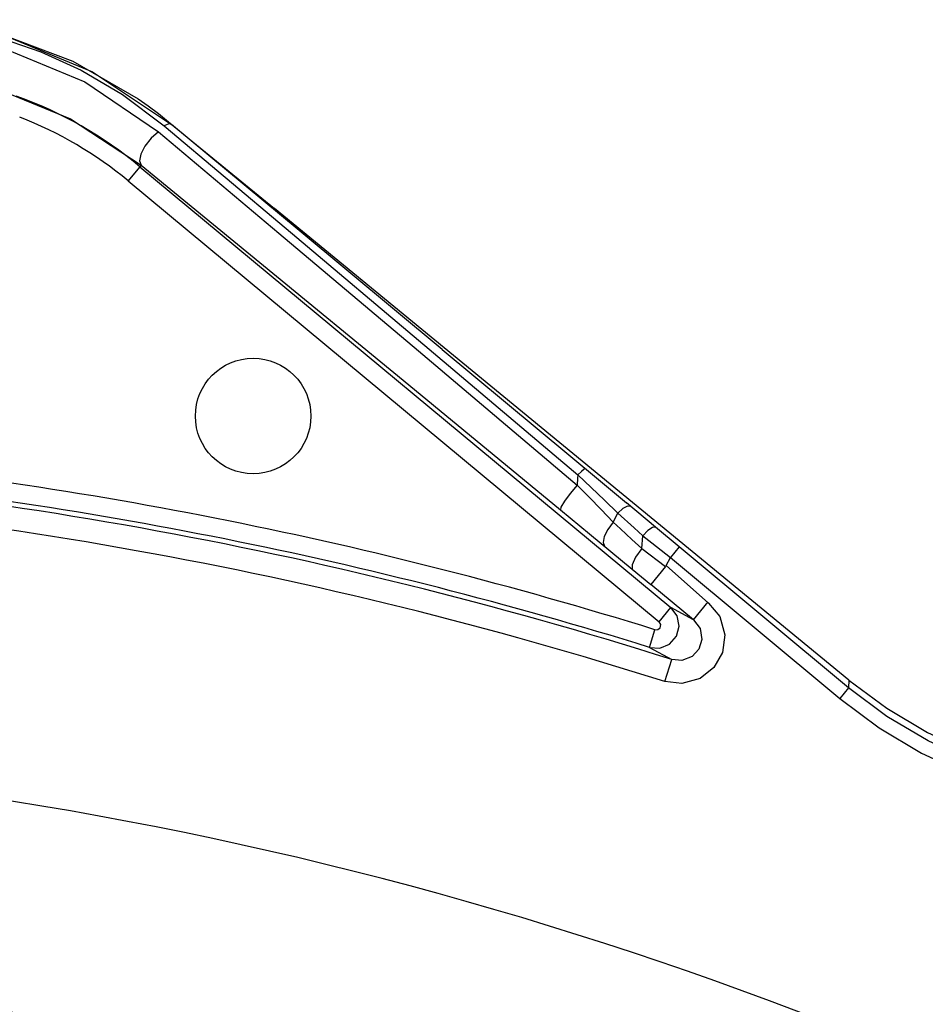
# Model space of a CAD drawing. Extents: x 40.7 to 137.4, y -250.8 to -221.5.
# Tile 121 of 256: x 56.5639 to 56.6118, y -230.3875 to -230.3355. Entities that reach past the tile are written whole.
import ezdxf

# ---------------------------------------------------------------- set-up
doc = ezdxf.new("R2010")
doc.units = 0
doc.header["$MEASUREMENT"] = 0
doc.layers.get('0').update_dxf_attribs({"linetype": 'CONTINUOUS'})

msp = doc.modelspace()

# ---------------------------------------------------------------- linework, layer by layer
at = {"color": 6, "linetype": 'Continuous'}
for p, q in [((56.566724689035, -230.3376959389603), (56.57018094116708, -230.3396907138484)), ((56.56777188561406, -230.3382655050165), (56.57194567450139, -230.3410573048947)), ((56.57018094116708, -230.3396907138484), (56.57071560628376, -230.3400713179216)), ((56.57178946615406, -230.3409044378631), (56.57307443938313, -230.3419594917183)), ((56.57194567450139, -230.3410573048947), (56.57178946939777, -230.3409044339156)), ((56.57307443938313, -230.3419594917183), (56.57738700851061, -230.3454944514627)), ((56.57034145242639, -230.3432063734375), (56.56965561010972, -230.3440327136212)), ((56.57027926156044, -230.3432813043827), (56.59834769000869, -230.3665774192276)), ((56.56965561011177, -230.3440327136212), (56.59772403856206, -230.3673288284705)), ((56.60774927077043, -230.3704227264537), (56.57738706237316, -230.3454943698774)), ((56.58500053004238, -230.3530158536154), (56.59338659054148, -230.3601083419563)), ((56.58625998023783, -230.3529399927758), (56.59463047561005, -230.3599052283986)), ((56.5934148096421, -230.3597473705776), (56.59338659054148, -230.3601083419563)), ((56.59342975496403, -230.3595677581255), (56.5934148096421, -230.3597473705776)), ((56.59342975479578, -230.3595677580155), (56.59413667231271, -230.3602370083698)), ((56.59463047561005, -230.3599052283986), (56.59599313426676, -230.3610439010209)), ((56.59752525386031, -230.3623260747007), (56.59599313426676, -230.3610439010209)), ((56.59250130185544, -230.3614226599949), (56.59404225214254, -230.3626914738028)), ((56.59529572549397, -230.3620601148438), (56.595540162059, -230.361585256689)), ((56.595540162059, -230.361585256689), (56.59640582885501, -230.3623687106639)), ((56.59529637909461, -230.3620607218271), (56.59568478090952, -230.3624218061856)), ((56.59568478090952, -230.3624218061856), (56.59628529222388, -230.3629768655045)), ((56.59640582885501, -230.3623687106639), (56.59686547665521, -230.3627812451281)), ((56.59878672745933, -230.363377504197), (56.59752525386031, -230.3623260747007)), ((56.59404225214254, -230.3626914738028), (56.59630033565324, -230.3645431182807)), ((56.59680620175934, -230.3634543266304), (56.5968654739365, -230.3627812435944)), ((56.59628529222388, -230.3629768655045), (56.59680618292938, -230.3634543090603)), ((56.596806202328, -230.3634543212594), (56.59805992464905, -230.3644135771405)), ((56.5987867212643, -230.3633775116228), (56.59831854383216, -230.3639409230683)), ((56.60773474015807, -230.3708136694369), (56.5987867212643, -230.3633775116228)), ((56.59808870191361, -230.364360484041), (56.59831861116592, -230.3639408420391)), ((56.59831861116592, -230.3639408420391), (56.60726667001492, -230.3713770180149)), ((56.59805992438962, -230.3644135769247), (56.59728036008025, -230.3653528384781)), ((56.59808870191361, -230.364360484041), (56.60033502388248, -230.3663494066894)), ((56.59630033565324, -230.3645431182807), (56.59728036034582, -230.365352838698)), ((56.59953430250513, -230.3672235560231), (56.59728036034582, -230.365352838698)), ((56.59772403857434, -230.3673288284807), (56.5983476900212, -230.3665774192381)), ((56.59953430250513, -230.3672235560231), (56.59834769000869, -230.3665774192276)), ((56.59953430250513, -230.3672235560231), (56.6003138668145, -230.3662842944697)), ((56.59720558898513, -230.3686822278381), (56.59749560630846, -230.3677498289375)), ((56.59720585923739, -230.3686812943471), (56.59838560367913, -230.3693253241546)), ((56.59801591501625, -230.3704897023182), (56.59838534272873, -230.3693262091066)), ((56.60774895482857, -230.3704225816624), (56.60773474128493, -230.3708136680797)), ((56.60773474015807, -230.3708136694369), (56.60726660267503, -230.3713770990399))]:
    msp.add_line(p, q, dxfattribs=at)
for points in [[(56.55907576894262, -230.3355129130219), (56.56298983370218, -230.3362908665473), (56.566724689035, -230.3376959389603)], [(56.55913168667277, -230.3357332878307), (56.56102119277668, -230.3360308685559), (56.56298676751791, -230.3365137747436), (56.5650377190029, -230.3372182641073), (56.56716977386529, -230.3381881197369), (56.56935828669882, -230.3394718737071), (56.57156404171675, -230.3411199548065)], [(56.55914913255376, -230.3355827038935), (56.56347794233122, -230.3364879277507), (56.56777188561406, -230.3382655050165)], [(56.55917094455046, -230.3362325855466), (56.56328300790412, -230.3370974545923), (56.56735865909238, -230.33880026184), (56.57125980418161, -230.3414424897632)], [(56.55892070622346, -230.3383904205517), (56.56275677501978, -230.3391823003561), (56.56661134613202, -230.3407500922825), (56.57034145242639, -230.3432063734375)], [(56.57071560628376, -230.3400713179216), (56.57125222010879, -230.3404756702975), (56.57178946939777, -230.3409044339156)], [(56.57194573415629, -230.3410572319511), (56.57184987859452, -230.3410225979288), (56.57171907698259, -230.3410437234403), (56.57156401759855, -230.3411200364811)], [(56.58625998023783, -230.3529399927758), (56.57868510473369, -230.3466452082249), (56.5719456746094, -230.3410573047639)], [(56.57125980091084, -230.3414425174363), (56.57087606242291, -230.3417675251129), (56.57053361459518, -230.3422005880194), (56.57032053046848, -230.3426215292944), (56.57025216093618, -230.3429725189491), (56.57034214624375, -230.3432053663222)], [(56.57125980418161, -230.3414424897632), (56.57762138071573, -230.346790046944), (56.58500053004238, -230.3530158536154)], [(56.57156404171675, -230.3411199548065), (56.57801459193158, -230.3465549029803), (56.58556211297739, -230.3529226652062), (56.59342975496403, -230.3595677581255)], [(56.57034145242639, -230.3432063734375), (56.57680260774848, -230.3484948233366), (56.58419093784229, -230.3545682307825), (56.59250130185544, -230.3614226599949)], [(56.59383122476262, -230.359239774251), (56.59375401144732, -230.359264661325), (56.59361137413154, -230.359382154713), (56.59342947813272, -230.3595681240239)], [(56.59338695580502, -230.3601079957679), (56.59301708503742, -230.3605485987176), (56.59271280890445, -230.3609645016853), (56.59253224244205, -230.3612712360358), (56.59250171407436, -230.3614220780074)], [(56.59529572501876, -230.362060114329), (56.59465774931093, -230.3614042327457), (56.59402125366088, -230.3607529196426), (56.59338659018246, -230.3601083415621)], [(56.59413667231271, -230.3602370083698), (56.59483771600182, -230.3609076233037), (56.59554016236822, -230.3615852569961)], [(56.59622093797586, -230.3612345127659), (56.59605243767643, -230.361213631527), (56.59580698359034, -230.3613373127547), (56.5955401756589, -230.3615852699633)], [(56.59529639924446, -230.3620608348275), (56.59501270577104, -230.362450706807), (56.59482463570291, -230.3628315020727), (56.59476108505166, -230.3631432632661), (56.59483225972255, -230.3633388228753)], [(56.59752524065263, -230.3623260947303), (56.59736397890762, -230.3623408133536), (56.597121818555, -230.3625108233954), (56.59686547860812, -230.3627812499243)], [(56.5968654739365, -230.3627812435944), (56.59734053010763, -230.3631614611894), (56.59782653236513, -230.3635492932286), (56.59831861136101, -230.3639408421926)], [(56.596806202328, -230.3634543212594), (56.59647800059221, -230.3639215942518), (56.59629150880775, -230.3643175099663), (56.59630031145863, -230.3645431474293)], [(56.59720585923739, -230.3686812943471), (56.59775870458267, -230.3687199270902), (56.59827040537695, -230.3685102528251), (56.59863706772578, -230.3680965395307), (56.59878405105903, -230.3675638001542), (56.59868098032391, -230.3670204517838), (56.59834724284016, -230.3665779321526)], [(56.60033502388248, -230.3663494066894), (56.60092965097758, -230.3670511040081), (56.6011962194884, -230.3680205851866), (56.60107198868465, -230.3689509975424), (56.60062192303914, -230.3697452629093), (56.59989274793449, -230.3703272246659), (56.59891537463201, -230.3705999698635), (56.59801520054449, -230.3704895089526)], [(56.5974954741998, -230.3677497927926), (56.59764928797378, -230.3677470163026), (56.59777707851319, -230.3676441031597), (56.59780975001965, -230.3674794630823), (56.59772403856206, -230.3673288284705)], [(56.59953385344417, -230.3672240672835), (56.59988419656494, -230.3676929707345), (56.59997937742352, -230.3682614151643), (56.59982264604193, -230.3687744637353), (56.59946208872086, -230.3691667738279), (56.59891526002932, -230.3693748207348), (56.59838560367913, -230.3693253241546)], [(56.60774895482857, -230.3704225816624), (56.6097544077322, -230.3719046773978), (56.61190018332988, -230.373174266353), (56.61416424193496, -230.3742183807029)], [(56.61423552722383, -230.3746912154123), (56.61193824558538, -230.3736262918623), (56.60976354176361, -230.372329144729), (56.60773474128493, -230.3708136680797)], [(56.60726667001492, -230.3713770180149), (56.60935611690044, -230.3729377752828), (56.61159603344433, -230.3742737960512), (56.61396215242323, -230.3753707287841)]]:
    msp.add_lwpolyline(points, dxfattribs=at)
msp.add_circle((56.57626043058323, -230.3564595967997), 0.003052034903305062, dxfattribs=at)
for centre, radius, start, end in [((56.55642480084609, -230.3599739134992), 0.02169306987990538, 50.30814965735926, 70.3080491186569), ((56.55642480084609, -230.3599739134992), 0.02071656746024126, 50.30814966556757, 68.78957287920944), ((56.53067698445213, -230.5825701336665), 0.2249722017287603, 72.72202903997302, 84.57814730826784), ((56.53067698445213, -230.5825701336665), 0.223735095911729, 72.38452378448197, 87.21293453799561), ((56.53067698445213, -230.5825701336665), 0.2239957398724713, 72.7219941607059, 84.57817948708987), ((56.53067698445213, -230.5825701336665), 0.2225143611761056, 72.38471425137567, 87.21294994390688)]:
    msp.add_arc(centre, radius, start, end, dxfattribs=at)
at = {"color": 155}
for radius, start, end in [(0.2083655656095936, 64.4462073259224, 91.47960150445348), (0.1973534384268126, 66.93128695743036, 93.9473339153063), (0.1969391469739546, 66.78897286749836, 94.76588463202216), (0.1965825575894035, 66.79053304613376, 94.76597793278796), (0.1953388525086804, 68.08734185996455, 95.7322151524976)]:
    msp.add_arc((56.53067698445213, -230.5825701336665), radius, start, end, dxfattribs=at)

doc.saveas('drawing.dxf')
